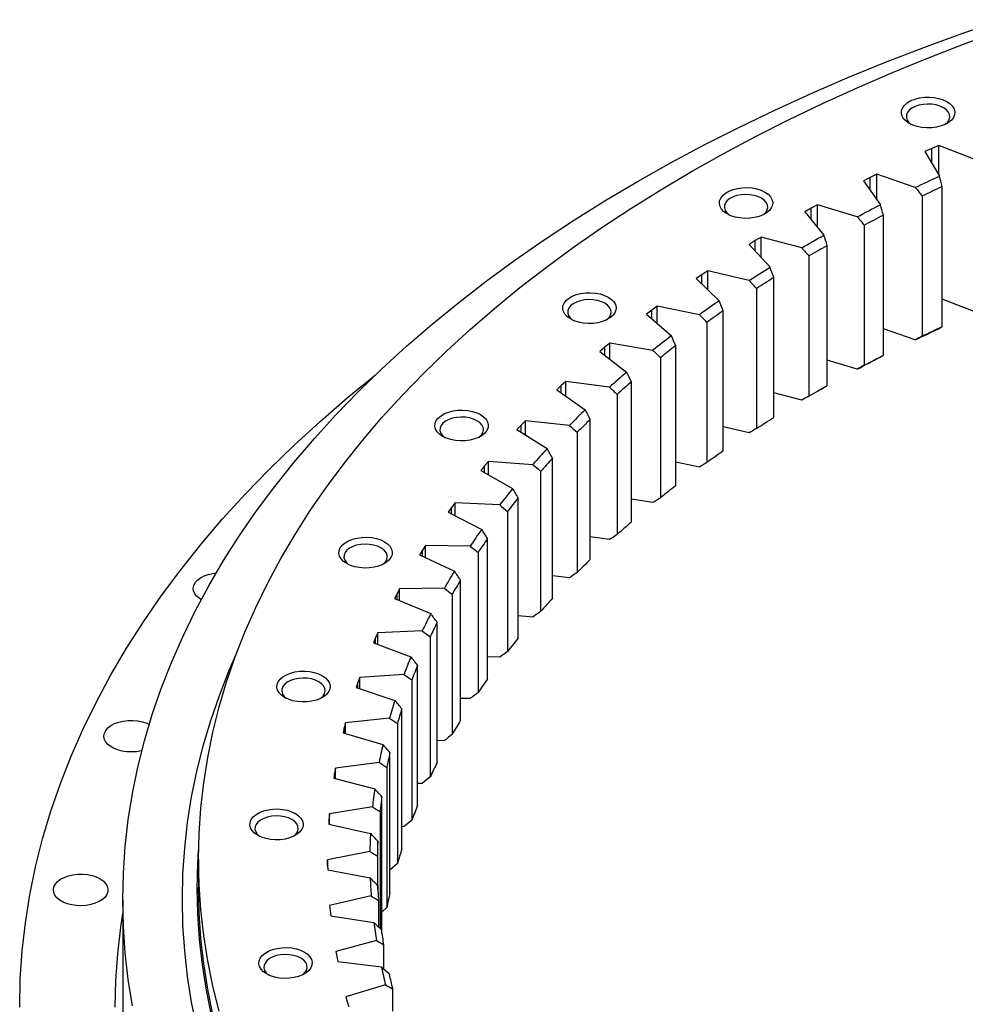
# Model space of a CAD drawing. Header units: millimetres. Extents: x 164 to 6553, y 4648 to 9635.
# Tile 11 of 15: x 3417 to 3797, y 7064 to 7461. Entities that reach past the tile are written whole.
import ezdxf

# ---------------------------------------------------------------- set-up
doc = ezdxf.new("R2010")
doc.units = ezdxf.units.MM
doc.header["$LTSCALE"] = 20

msp = doc.modelspace()

# ---------------------------------------------------------------- linework, layer by layer
at = {"lineweight": 25}
for p, q in [((3783.99, 7408.93), (3781.23, 7407.68)), ((3781.23, 7407.68), (3787.11, 7397.85)), ((3786.8, 7410.16), (3783.99, 7408.93)), ((3783.99, 7403.06), (3783.99, 7408.93)), ((3801.77, 7404.39), (3786.8, 7410.16)), ((3786.8, 7398.38), (3786.8, 7410.16)), ((3759.2, 7397.28), (3756.54, 7395.94)), ((3756.54, 7395.94), (3763.29, 7386.31)), ((3761.89, 7398.59), (3759.2, 7397.28)), ((3759.2, 7392.16), (3759.2, 7397.28)), ((3777.35, 7393.27), (3761.89, 7398.59)), ((3761.89, 7388.31), (3761.89, 7398.59)), ((3788.15, 7337.24), (3788.15, 7393.67)), ((3780.09, 7389.88), (3780.09, 7333.45)), ((3735.46, 7384.91), (3732.93, 7383.5)), ((3738.03, 7386.3), (3735.46, 7384.91)), ((3735.46, 7380.36), (3735.46, 7384.91)), ((3753.95, 7381.44), (3738.03, 7386.3)), ((3738.03, 7377.16), (3738.03, 7386.3)), ((3732.93, 7383.5), (3740.52, 7374.07)), ((3764.48, 7325.73), (3764.48, 7382.15)), ((3756.76, 7378.13), (3756.76, 7321.71)), ((3712.85, 7371.86), (3710.45, 7370.37)), ((3715.3, 7373.32), (3712.85, 7371.86)), ((3712.85, 7367.75), (3712.85, 7371.86)), ((3731.62, 7368.94), (3715.3, 7373.32)), ((3715.3, 7365.08), (3715.3, 7373.32)), ((3710.45, 7370.37), (3718.86, 7361.18)), ((3741.86, 7313.53), (3741.86, 7369.96)), ((3734.51, 7365.71), (3734.51, 7309.29)), ((3691.42, 7358.16), (3689.16, 7356.6)), ((3689.16, 7356.6), (3698.37, 7347.67)), ((3693.74, 7359.69), (3691.42, 7358.16)), ((3691.42, 7354.4), (3691.42, 7358.16)), ((3710.43, 7355.79), (3693.74, 7359.69)), ((3693.74, 7352.16), (3693.74, 7359.69)), ((3720.35, 7300.69), (3720.35, 7357.11)), ((3713.38, 7352.65), (3713.38, 7296.23)), ((3801.77, 7343.07), (3788.15, 7348.34)), ((3673.41, 7345.44), (3671.24, 7343.84)), ((3690.43, 7342.04), (3673.41, 7345.44)), ((3673.41, 7338.5), (3673.41, 7345.44)), ((3671.24, 7343.84), (3669.11, 7342.22)), ((3669.11, 7342.22), (3679.11, 7333.58)), ((3671.24, 7340.38), (3671.24, 7343.84)), ((3700, 7287.22), (3700, 7343.64)), ((3693.44, 7338.99), (3693.44, 7282.57)), ((3777.35, 7331.95), (3764.48, 7336.39)), ((3652.34, 7328.95), (3650.36, 7327.27)), ((3654.37, 7330.61), (3652.34, 7328.95)), ((3652.34, 7325.73), (3652.34, 7328.95)), ((3671.67, 7327.71), (3654.37, 7330.61)), ((3654.37, 7324.16), (3654.37, 7330.61)), ((3680.87, 7273.17), (3680.87, 7329.6)), ((3650.36, 7327.27), (3661.11, 7318.93)), ((3674.73, 7324.75), (3674.73, 7268.33)), ((3753.95, 7320.12), (3741.86, 7323.82)), ((3634.79, 7313.52), (3632.96, 7311.78)), ((3636.67, 7315.23), (3634.79, 7313.52)), ((3634.79, 7310.5), (3634.79, 7313.52)), ((3654.2, 7312.86), (3636.67, 7315.23)), ((3636.67, 7309.19), (3636.67, 7315.23)), ((3663.01, 7258.58), (3663.01, 7315.01)), ((3632.96, 7311.78), (3644.43, 7303.77)), ((3657.3, 7309.99), (3657.3, 7253.56)), ((3731.62, 7307.62), (3720.35, 7310.66)), ((3618.63, 7297.59), (3616.95, 7295.8)), ((3620.35, 7299.36), (3618.63, 7297.59)), ((3618.63, 7294.75), (3618.63, 7297.59)), ((3638.07, 7297.5), (3620.35, 7299.36)), ((3620.35, 7293.66), (3620.35, 7299.36)), ((3646.46, 7243.48), (3646.46, 7299.9)), ((3710.43, 7294.47), (3700, 7296.92)), ((3616.95, 7295.8), (3629.12, 7288.14)), ((3641.2, 7294.72), (3641.2, 7238.3)), ((3603.89, 7281.21), (3602.38, 7279.38)), ((3605.46, 7283.03), (3603.89, 7281.21)), ((3603.89, 7278.51), (3603.89, 7281.21)), ((3623.32, 7281.69), (3605.46, 7283.03)), ((3605.46, 7277.62), (3605.46, 7283.03)), ((3631.27, 7227.91), (3631.27, 7284.34)), ((3690.43, 7280.72), (3680.87, 7282.64)), ((3602.38, 7279.38), (3615.2, 7272.08)), ((3626.47, 7279.01), (3626.47, 7222.58)), ((3592.03, 7266.28), (3590.63, 7264.41)), ((3609.98, 7265.47), (3592.03, 7266.28)), ((3592.03, 7261.12), (3592.03, 7266.28)), ((3617.47, 7211.92), (3617.47, 7268.34)), ((3671.67, 7266.4), (3663.01, 7267.85)), ((3590.63, 7264.41), (3589.28, 7262.54)), ((3589.28, 7262.54), (3602.73, 7255.63)), ((3590.63, 7261.84), (3590.63, 7264.41)), ((3613.16, 7262.88), (3613.16, 7206.45)), ((3580.1, 7249.15), (3578.86, 7247.25)), ((3598.1, 7248.87), (3580.1, 7249.15)), ((3580.1, 7244.21), (3580.1, 7249.15)), ((3605.11, 7195.54), (3605.11, 7251.96)), ((3654.2, 7251.54), (3646.46, 7252.6)), ((3578.86, 7247.25), (3577.68, 7245.34)), ((3577.68, 7245.34), (3591.73, 7238.83)), ((3578.86, 7244.79), (3578.86, 7247.25)), ((3601.28, 7246.38), (3601.28, 7189.95)), ((3594.21, 7178.81), (3594.21, 7235.23)), ((3638.07, 7236.18), (3631.27, 7236.91)), ((3568.63, 7229.76), (3567.62, 7227.81)), ((3569.7, 7231.7), (3568.63, 7229.76)), ((3568.63, 7227.39), (3568.63, 7229.76)), ((3587.7, 7231.95), (3569.7, 7231.7)), ((3569.7, 7226.95), (3569.7, 7231.7)), ((3590.88, 7229.55), (3590.88, 7173.12)), ((3567.62, 7227.81), (3582.23, 7221.73)), ((3584.81, 7161.79), (3584.81, 7218.21)), ((3623.32, 7220.37), (3617.47, 7220.82)), ((3560.86, 7213.96), (3559.97, 7211.99)), ((3578.81, 7214.74), (3560.86, 7213.96)), ((3560.86, 7209.37), (3560.86, 7213.96)), ((3559.97, 7211.99), (3559.13, 7210.02)), ((3559.13, 7210.02), (3574.25, 7204.38)), ((3559.97, 7209.71), (3559.97, 7211.99)), ((3581.99, 7212.43), (3581.99, 7156.01)), ((3609.98, 7204.15), (3605.11, 7204.38)), ((3576.92, 7144.51), (3576.92, 7200.93)), ((3552.88, 7193.99), (3552.21, 7192)), ((3553.6, 7195.98), (3552.88, 7193.99)), ((3552.88, 7191.78), (3552.88, 7193.99)), ((3571.46, 7197.29), (3553.6, 7195.98)), ((3553.6, 7191.54), (3553.6, 7195.98)), ((3574.62, 7195.08), (3574.62, 7138.65)), ((3552.21, 7192), (3567.82, 7186.81)), ((3598.1, 7187.56), (3594.21, 7187.62)), ((3570.58, 7127.02), (3570.58, 7183.44)), ((3547.94, 7177.81), (3547.39, 7175.81)), ((3565.66, 7179.65), (3547.94, 7177.81)), ((3547.94, 7173.49), (3547.94, 7177.81)), ((3568.79, 7177.53), (3568.79, 7121.1)), ((3547.39, 7175.81), (3546.91, 7173.79)), ((3546.91, 7173.79), (3562.95, 7169.07)), ((3547.39, 7173.65), (3547.39, 7175.81)), ((3587.7, 7170.63), (3584.81, 7170.59)), ((3565.78, 7109.37), (3565.78, 7165.79)), ((3561.42, 7161.86), (3543.89, 7159.5)), ((3543.89, 7159.5), (3543.52, 7157.48)), ((3543.89, 7155.29), (3543.89, 7159.5)), ((3564.52, 7159.83), (3564.52, 7103.41)), ((3543.52, 7157.48), (3543.22, 7155.46)), ((3543.22, 7155.46), (3559.65, 7151.22)), ((3543.52, 7155.38), (3543.52, 7157.48)), ((3578.81, 7153.42), (3576.92, 7153.34)), ((3562.56, 7092.93), (3562.56, 7148.02)), ((3558.77, 7143.97), (3541.47, 7141.1)), ((3561.83, 7142.03), (3561.83, 7094.96)), ((3541.28, 7139.07), (3541.15, 7137.04)), ((3541.47, 7141.1), (3541.28, 7139.07)), ((3541.28, 7137.01), (3541.28, 7139.07)), ((3541.47, 7136.97), (3541.47, 7141.1)), ((3541.15, 7137.04), (3557.94, 7133.29)), ((3571.46, 7135.98), (3570.58, 7135.91)), ((3560.91, 7110.77), (3560.91, 7130.17)), ((3557.7, 7126.02), (3540.67, 7122.65)), ((3488.68, 7122.92), (3488.68, 7111.49)), ((3540.67, 7122.65), (3540.67, 7120.61)), ((3540.67, 7120.36), (3540.67, 7122.65)), ((3560.71, 7124.17), (3560.71, 7112.44)), ((3540.67, 7120.61), (3540.72, 7118.58)), ((3540.72, 7118.58), (3557.82, 7115.33)), ((3568.79, 7121.1), (3565.78, 7118.44)), ((3458.18, 7106.59), (3458.18, 7065.76)), ((3558.22, 7108.07), (3541.51, 7104.19)), ((3561.17, 7106.3), (3561.17, 7095.59)), ((3541.51, 7104.19), (3541.69, 7102.16)), ((3564.52, 7103.41), (3562.56, 7101.59)), ((3541.69, 7102.16), (3541.92, 7100.14)), ((3541.92, 7100.14), (3559.28, 7097.39)), ((3560.33, 7090.15), (3543.99, 7085.79)), ((3563.22, 7088.47), (3563.22, 7078.72)), ((3543.99, 7085.79), (3544.34, 7083.77)), ((3544.34, 7083.77), (3544.75, 7081.75)), ((3544.75, 7081.75), (3562.34, 7079.52)), ((3564.02, 7072.32), (3548.08, 7067.48)), ((3566.83, 7070.73), (3566.83, 7061.78)), ((3548.08, 7067.48), (3548.61, 7065.48)), ((3548.61, 7065.48), (3549.2, 7063.47))]:
    msp.add_line(p, q, dxfattribs=at)
at = {"lineweight": 25, "flags": 128}
for points in [[(3462.06, 7063.84), (3460.36, 7074.5), (3459.15, 7085.18), (3458.42, 7095.88), (3458.18, 7106.59), (3458.42, 7117.3), (3459.15, 7128), (3460.36, 7138.68), (3462.06, 7149.34), (3464.24, 7159.98), (3466.9, 7170.57), (3470.04, 7181.13), (3473.66, 7191.63), (3477.75, 7202.07), (3482.32, 7212.45), (3487.35, 7222.76), (3492.85, 7232.98), (3498.82, 7243.12), (3505.24, 7253.17), (3512.11, 7263.11), (3519.43, 7272.95), (3527.2, 7282.67), (3535.4, 7292.28), (3544.04, 7301.75), (3553.1, 7311.09), (3562.58, 7320.3), (3572.48, 7329.35), (3582.78, 7338.26), (3593.49, 7347), (3604.59, 7355.58), (3616.07, 7363.99), (3627.93, 7372.22), (3640.16, 7380.27), (3652.75, 7388.13), (3665.69, 7395.8), (3678.98, 7403.27), (3692.6, 7410.54), (3706.54, 7417.6), (3720.8, 7424.45), (3735.37, 7431.08), (3750.23, 7437.49), (3765.38, 7443.67), (3780.8, 7449.61), (3796.49, 7455.33), (3812.43, 7460.8)], [(3497.02, 7061.69), (3494.48, 7071.83), (3492.39, 7082.01), (3490.77, 7092.21), (3489.61, 7102.44), (3488.91, 7112.68), (3488.68, 7122.92), (3488.91, 7133.17), (3489.61, 7143.41), (3490.77, 7153.63), (3492.39, 7163.83), (3494.48, 7174.01), (3497.02, 7184.15), (3500.03, 7194.25), (3503.49, 7204.3), (3507.41, 7214.29), (3511.78, 7224.22), (3516.6, 7234.09), (3521.86, 7243.87), (3527.57, 7253.57), (3533.71, 7263.19), (3540.29, 7272.7), (3547.29, 7282.12), (3554.72, 7291.42), (3562.57, 7300.61), (3570.84, 7309.68), (3579.51, 7318.62), (3588.59, 7327.43), (3598.06, 7336.09), (3607.92, 7344.61), (3618.16, 7352.98), (3628.78, 7361.19), (3639.77, 7369.24), (3651.12, 7377.12), (3662.82, 7384.82), (3674.87, 7392.34), (3687.26, 7399.68), (3699.97, 7406.83), (3713.01, 7413.79), (3726.35, 7420.55), (3740, 7427.1), (3753.94, 7433.44), (3768.16, 7439.57), (3782.65, 7445.49), (3797.41, 7451.18), (3812.42, 7456.65)], [(3790.08, 7427.83), (3791.34, 7426.95), (3792.31, 7425.95), (3792.94, 7424.86), (3793.21, 7423.73), (3793.12, 7422.59), (3792.67, 7421.47), (3791.87, 7420.42), (3790.75, 7419.48), (3789.34, 7418.67), (3787.71, 7418.02), (3785.89, 7417.56), (3783.96, 7417.3), (3781.98, 7417.24), (3780.01, 7417.4), (3778.13, 7417.77), (3776.4, 7418.32), (3774.87, 7419.05), (3773.61, 7419.94), (3772.64, 7420.94), (3772.01, 7422.02), (3771.74, 7423.16), (3771.83, 7424.3), (3772.28, 7425.42), (3773.08, 7426.46), (3774.21, 7427.41), (3775.61, 7428.22), (3777.24, 7428.86), (3779.06, 7429.33), (3780.99, 7429.59), (3782.97, 7429.64), (3784.94, 7429.48), (3786.82, 7429.12), (3788.55, 7428.56), (3790.08, 7427.83)], [(3788.66, 7425.38), (3787.29, 7426.03), (3785.72, 7426.5), (3784.02, 7426.78), (3782.25, 7426.86), (3780.5, 7426.73), (3778.82, 7426.4), (3777.3, 7425.88), (3775.98, 7425.2), (3774.93, 7424.37), (3774.2, 7423.44), (3773.8, 7422.45), (3773.75, 7421.43), (3774.06, 7420.42), (3774.72, 7419.47), (3775.65, 7418.65)], [(3789.3, 7418.65), (3789.53, 7418.82), (3790.43, 7419.7), (3791, 7420.67), (3791.22, 7421.68), (3791.09, 7422.7), (3790.6, 7423.68), (3789.78, 7424.59), (3788.66, 7425.38)], [(3777.35, 7393.27), (3778.57, 7393.85), (3779.78, 7394.43), (3780.99, 7395), (3782.21, 7395.58), (3783.43, 7396.15), (3784.66, 7396.72), (3785.89, 7397.29), (3787.11, 7397.85)], [(3716.78, 7391.42), (3718.05, 7390.54), (3719.01, 7389.54), (3719.64, 7388.45), (3719.92, 7387.32), (3719.83, 7386.17), (3719.37, 7385.06), (3718.57, 7384.01), (3717.45, 7383.06), (3716.05, 7382.26), (3714.41, 7381.61), (3712.6, 7381.15), (3710.66, 7380.88), (3708.68, 7380.83), (3706.72, 7380.99), (3704.84, 7381.35), (3703.1, 7381.91), (3701.58, 7382.64), (3700.31, 7383.52), (3699.35, 7384.52), (3698.71, 7385.61), (3698.44, 7386.74), (3698.53, 7387.89), (3698.99, 7389), (3699.79, 7390.05), (3700.91, 7390.99), (3702.31, 7391.8), (3703.95, 7392.45), (3705.76, 7392.91), (3707.69, 7393.18), (3709.68, 7393.23), (3711.64, 7393.07), (3713.52, 7392.71), (3715.25, 7392.15), (3716.78, 7391.42)], [(3780.09, 7389.88), (3781.09, 7390.36), (3782.09, 7390.83), (3783.1, 7391.31), (3784.11, 7391.78), (3785.12, 7392.26), (3786.13, 7392.73), (3787.14, 7393.2), (3788.15, 7393.67)], [(3715.37, 7388.97), (3713.99, 7389.61), (3712.42, 7390.09), (3710.72, 7390.37), (3708.96, 7390.45), (3707.2, 7390.32), (3705.53, 7389.99), (3704, 7389.47), (3702.69, 7388.78), (3701.64, 7387.96), (3700.9, 7387.03), (3700.5, 7386.03), (3700.45, 7385.01), (3700.77, 7384.01), (3701.42, 7383.06), (3702.36, 7382.23)], [(3716, 7382.23), (3716.23, 7382.41), (3717.13, 7383.29), (3717.7, 7384.25), (3717.93, 7385.27), (3717.79, 7386.29), (3717.3, 7387.27), (3716.49, 7388.18), (3715.37, 7388.97)], [(3753.95, 7381.44), (3755.11, 7382.05), (3756.27, 7382.67), (3757.43, 7383.28), (3758.6, 7383.89), (3759.77, 7384.49), (3760.94, 7385.1), (3762.11, 7385.7), (3763.29, 7386.31)], [(3756.76, 7378.13), (3757.72, 7378.64), (3758.68, 7379.14), (3759.65, 7379.65), (3760.61, 7380.15), (3761.58, 7380.65), (3762.54, 7381.16), (3763.51, 7381.66), (3764.48, 7382.15)], [(3731.62, 7368.94), (3732.72, 7369.58), (3733.83, 7370.23), (3734.94, 7370.87), (3736.05, 7371.52), (3737.16, 7372.16), (3738.28, 7372.8), (3739.4, 7373.44), (3740.52, 7374.07)], [(3734.51, 7365.71), (3735.42, 7366.25), (3736.34, 7366.78), (3737.25, 7367.31), (3738.17, 7367.84), (3739.09, 7368.37), (3740.01, 7368.9), (3740.94, 7369.43), (3741.86, 7369.96)], [(3710.43, 7355.79), (3711.47, 7356.47), (3712.52, 7357.15), (3713.57, 7357.83), (3714.62, 7358.5), (3715.68, 7359.17), (3716.74, 7359.85), (3717.8, 7360.52), (3718.86, 7361.18)], [(3713.38, 7352.65), (3714.25, 7353.21), (3715.11, 7353.77), (3715.98, 7354.33), (3716.85, 7354.89), (3717.72, 7355.45), (3718.6, 7356), (3719.47, 7356.56), (3720.35, 7357.11)], [(3653.7, 7349.1), (3654.97, 7348.22), (3655.94, 7347.22), (3656.57, 7346.14), (3656.84, 7345), (3656.75, 7343.86), (3656.3, 7342.74), (3655.49, 7341.7), (3654.37, 7340.75), (3652.97, 7339.94), (3651.33, 7339.29), (3649.52, 7338.83), (3647.59, 7338.57), (3645.61, 7338.52), (3643.64, 7338.68), (3641.76, 7339.04), (3640.03, 7339.6), (3638.5, 7340.33), (3637.23, 7341.21), (3636.27, 7342.21), (3635.64, 7343.3), (3635.36, 7344.43), (3635.46, 7345.57), (3635.91, 7346.69), (3636.71, 7347.74), (3637.83, 7348.68), (3639.23, 7349.49), (3640.87, 7350.14), (3642.69, 7350.6), (3644.62, 7350.86), (3646.6, 7350.92), (3648.56, 7350.76), (3650.44, 7350.39), (3652.18, 7349.84), (3653.7, 7349.1)], [(3652.29, 7346.66), (3650.92, 7347.3), (3649.35, 7347.77), (3647.65, 7348.06), (3645.88, 7348.13), (3644.12, 7348), (3642.45, 7347.67), (3640.92, 7347.15), (3639.61, 7346.47), (3638.56, 7345.65), (3637.82, 7344.72), (3637.42, 7343.72), (3637.38, 7342.7), (3637.69, 7341.69), (3638.35, 7340.74), (3639.28, 7339.92)], [(3652.92, 7339.92), (3653.16, 7340.09), (3654.05, 7340.97), (3654.63, 7341.94), (3654.85, 7342.96), (3654.72, 7343.97), (3654.23, 7344.96), (3653.41, 7345.86), (3652.29, 7346.66)], [(3777.35, 7331.95), (3778.57, 7332.53), (3779.78, 7333.11), (3780.99, 7333.68), (3782.21, 7334.26), (3783.43, 7334.83), (3784.66, 7335.4), (3785.89, 7335.97), (3787.11, 7336.54)], [(3780.09, 7333.45), (3781.09, 7333.93), (3782.09, 7334.41), (3783.1, 7334.89), (3784.11, 7335.36), (3785.12, 7335.83), (3786.13, 7336.3), (3787.14, 7336.78), (3788.15, 7337.24)], [(3753.95, 7320.12), (3755.11, 7320.73), (3756.27, 7321.35), (3757.43, 7321.96), (3758.6, 7322.57), (3759.77, 7323.18), (3760.94, 7323.78), (3762.11, 7324.39), (3763.29, 7324.99)], [(3756.76, 7321.71), (3757.72, 7322.21), (3758.68, 7322.72), (3759.65, 7323.23), (3760.61, 7323.73), (3761.58, 7324.23), (3762.54, 7324.73), (3763.51, 7325.23), (3764.48, 7325.73)], [(3416.68, 7063.31), (3416.93, 7074.65), (3417.71, 7085.97), (3418.99, 7097.28), (3420.79, 7108.57), (3423.09, 7119.83), (3425.91, 7131.04), (3429.24, 7142.22), (3433.07, 7153.33), (3437.4, 7164.39), (3442.23, 7175.37), (3447.56, 7186.28), (3453.38, 7197.11), (3459.7, 7207.84), (3466.49, 7218.48), (3473.77, 7229), (3481.52, 7239.42), (3489.74, 7249.71), (3498.42, 7259.88), (3507.56, 7269.91), (3517.16, 7279.8), (3527.2, 7289.54), (3537.67, 7299.12), (3548.58, 7308.55), (3559.91, 7317.8), (3560.17, 7318.01)], [(3734.51, 7309.29), (3735.42, 7309.82), (3736.34, 7310.36), (3737.25, 7310.89), (3738.17, 7311.42), (3739.09, 7311.95), (3740.01, 7312.48), (3740.94, 7313.01), (3741.86, 7313.53)], [(3738.14, 7311.4), (3738.28, 7311.48), (3739.4, 7312.12), (3740.52, 7312.75)], [(3602.26, 7301.84), (3603.52, 7300.96), (3604.49, 7299.96), (3605.12, 7298.87), (3605.39, 7297.74), (3605.3, 7296.59), (3604.85, 7295.48), (3604.05, 7294.43), (3602.92, 7293.48), (3601.52, 7292.67), (3599.89, 7292.03), (3598.07, 7291.56), (3596.14, 7291.3), (3594.16, 7291.25), (3592.19, 7291.41), (3590.31, 7291.77), (3588.58, 7292.33), (3587.05, 7293.06), (3585.79, 7293.94), (3584.82, 7294.94), (3584.19, 7296.03), (3583.92, 7297.16), (3584.01, 7298.31), (3584.46, 7299.42), (3585.26, 7300.47), (3586.38, 7301.41), (3587.79, 7302.22), (3589.42, 7302.87), (3591.24, 7303.33), (3593.17, 7303.6), (3595.15, 7303.65), (3597.12, 7303.49), (3599, 7303.13), (3600.73, 7302.57), (3602.26, 7301.84)], [(3600.84, 7299.39), (3599.47, 7300.03), (3597.9, 7300.51), (3596.2, 7300.79), (3594.43, 7300.87), (3592.68, 7300.74), (3591, 7300.41), (3589.48, 7299.89), (3588.16, 7299.2), (3587.11, 7298.38), (3586.37, 7297.45), (3585.97, 7296.45), (3585.93, 7295.43), (3586.24, 7294.43), (3586.9, 7293.48), (3587.83, 7292.65)], [(3713.38, 7296.23), (3714.25, 7296.79), (3715.11, 7297.35), (3715.98, 7297.91), (3716.85, 7298.47), (3717.72, 7299.02), (3718.6, 7299.58), (3719.47, 7300.13), (3720.35, 7300.69)], [(3601.48, 7292.65), (3601.71, 7292.83), (3602.61, 7293.71), (3603.18, 7294.67), (3603.4, 7295.69), (3603.27, 7296.71), (3602.78, 7297.69), (3601.96, 7298.6), (3600.84, 7299.39)], [(3563.59, 7250.67), (3564.85, 7249.79), (3565.82, 7248.79), (3566.45, 7247.7), (3566.72, 7246.57), (3566.63, 7245.43), (3566.18, 7244.31), (3565.38, 7243.26), (3564.25, 7242.32), (3562.85, 7241.51), (3561.22, 7240.86), (3559.4, 7240.4), (3557.47, 7240.14), (3555.49, 7240.08), (3553.52, 7240.24), (3551.64, 7240.61), (3549.91, 7241.16), (3548.38, 7241.89), (3547.12, 7242.78), (3546.15, 7243.78), (3545.52, 7244.86), (3545.25, 7246), (3545.34, 7247.14), (3545.79, 7248.25), (3546.59, 7249.3), (3547.71, 7250.25), (3549.12, 7251.06), (3550.75, 7251.7), (3552.57, 7252.17), (3554.5, 7252.43), (3556.48, 7252.48), (3558.45, 7252.32), (3560.33, 7251.96), (3562.06, 7251.4), (3563.59, 7250.67)], [(3562.17, 7248.22), (3560.8, 7248.87), (3559.23, 7249.34), (3557.53, 7249.62), (3555.76, 7249.7), (3554.01, 7249.57), (3552.33, 7249.24), (3550.81, 7248.72), (3549.49, 7248.04), (3548.44, 7247.21), (3547.7, 7246.28), (3547.3, 7245.29), (3547.26, 7244.27), (3547.57, 7243.26), (3548.23, 7242.31), (3549.16, 7241.49)], [(3562.81, 7241.49), (3563.04, 7241.66), (3563.94, 7242.54), (3564.51, 7243.51), (3564.73, 7244.52), (3564.6, 7245.54), (3564.11, 7246.52), (3563.29, 7247.43), (3562.17, 7248.22)], [(3489.77, 7227.37), (3489.14, 7227.77), (3488.02, 7228.7), (3487.2, 7229.74), (3486.72, 7230.84), (3486.59, 7231.98), (3486.81, 7233.11), (3487.38, 7234.2), (3488.27, 7235.22), (3489.47, 7236.12), (3490.92, 7236.89), (3492.59, 7237.49), (3494.42, 7237.92), (3495.8, 7238.1)], [(3488.03, 7055.09), (3485.93, 7065.37), (3484.29, 7075.67), (3483.12, 7085.99), (3482.41, 7096.33), (3482.18, 7106.67), (3482.41, 7117.02), (3483.12, 7127.35), (3484.29, 7137.68), (3485.93, 7147.98), (3488.03, 7158.25), (3490.6, 7168.49), (3493.64, 7178.68), (3497.14, 7188.83), (3501.09, 7198.92), (3503.98, 7205.62)], [(3538.56, 7196.75), (3539.83, 7195.87), (3540.79, 7194.87), (3541.42, 7193.78), (3541.7, 7192.65), (3541.6, 7191.5), (3541.15, 7190.39), (3540.35, 7189.34), (3539.23, 7188.4), (3537.82, 7187.59), (3536.19, 7186.94), (3534.37, 7186.48), (3532.44, 7186.21), (3530.46, 7186.16), (3528.5, 7186.32), (3526.61, 7186.68), (3524.88, 7187.24), (3523.36, 7187.97), (3522.09, 7188.85), (3521.12, 7189.85), (3520.49, 7190.94), (3520.22, 7192.07), (3520.31, 7193.22), (3520.76, 7194.33), (3521.57, 7195.38), (3522.69, 7196.33), (3524.09, 7197.13), (3525.73, 7197.78), (3527.54, 7198.24), (3529.47, 7198.51), (3531.45, 7198.56), (3533.42, 7198.4), (3535.3, 7198.04), (3537.03, 7197.48), (3538.56, 7196.75)], [(3537.14, 7194.3), (3535.77, 7194.95), (3534.2, 7195.42), (3532.5, 7195.7), (3530.73, 7195.78), (3528.98, 7195.65), (3527.3, 7195.32), (3525.78, 7194.8), (3524.46, 7194.11), (3523.42, 7193.29), (3522.68, 7192.36), (3522.28, 7191.37), (3522.23, 7190.34), (3522.54, 7189.34), (3523.2, 7188.39), (3524.13, 7187.56)], [(3537.78, 7187.56), (3538.01, 7187.74), (3538.91, 7188.62), (3539.48, 7189.59), (3539.7, 7190.6), (3539.57, 7191.62), (3539.08, 7192.6), (3538.26, 7193.51), (3537.14, 7194.3)], [(3465.83, 7166.53), (3465.65, 7166.49), (3463.76, 7166.16), (3461.8, 7166.04), (3459.83, 7166.11), (3457.92, 7166.39), (3456.12, 7166.86), (3454.5, 7167.51), (3453.11, 7168.32), (3451.98, 7169.25), (3451.17, 7170.29), (3450.69, 7171.39), (3450.55, 7172.53), (3450.77, 7173.66), (3451.34, 7174.75), (3452.24, 7175.76), (3453.43, 7176.67), (3454.89, 7177.44), (3456.56, 7178.04), (3458.39, 7178.47), (3460.32, 7178.7), (3462.29, 7178.72), (3464.24, 7178.54), (3466.1, 7178.17), (3467.82, 7177.61), (3468.8, 7177.16)], [(3527.73, 7141.28), (3529, 7140.39), (3529.96, 7139.39), (3530.59, 7138.31), (3530.87, 7137.17), (3530.78, 7136.03), (3530.32, 7134.92), (3529.52, 7133.87), (3528.4, 7132.92), (3527, 7132.11), (3525.36, 7131.47), (3523.55, 7131), (3521.61, 7130.74), (3519.63, 7130.69), (3517.67, 7130.85), (3515.79, 7131.21), (3514.05, 7131.77), (3512.53, 7132.5), (3511.26, 7133.38), (3510.3, 7134.38), (3509.67, 7135.47), (3509.39, 7136.6), (3509.48, 7137.74), (3509.94, 7138.86), (3510.74, 7139.91), (3511.86, 7140.85), (3513.26, 7141.66), (3514.9, 7142.31), (3516.71, 7142.77), (3518.64, 7143.03), (3520.63, 7143.09), (3522.59, 7142.93), (3524.47, 7142.56), (3526.2, 7142.01), (3527.73, 7141.28)], [(3526.32, 7138.83), (3524.94, 7139.47), (3523.38, 7139.95), (3521.67, 7140.23), (3519.91, 7140.3), (3518.15, 7140.17), (3516.48, 7139.84), (3514.95, 7139.33), (3513.64, 7138.64), (3512.59, 7137.82), (3511.85, 7136.89), (3511.45, 7135.89), (3511.4, 7134.87), (3511.72, 7133.86), (3512.37, 7132.92), (3513.31, 7132.09)], [(3526.95, 7132.09), (3527.18, 7132.26), (3528.08, 7133.15), (3528.65, 7134.11), (3528.88, 7135.13), (3528.74, 7136.15), (3528.26, 7137.13), (3527.44, 7138.03), (3526.32, 7138.83)], [(3493.98, 7059.96), (3491.89, 7070.14), (3490.27, 7080.35), (3489.11, 7090.58), (3488.41, 7100.83), (3488.18, 7111.08), (3488.41, 7121.33), (3488.71, 7126.55)], [(3449.05, 7114.99), (3450.31, 7114.11), (3451.28, 7113.12), (3451.93, 7112.05), (3452.24, 7110.93), (3452.2, 7109.79), (3451.8, 7108.67), (3451.07, 7107.62), (3450.02, 7106.65), (3448.69, 7105.81), (3447.12, 7105.12), (3445.36, 7104.6), (3443.47, 7104.28), (3441.51, 7104.15), (3439.55, 7104.23), (3437.63, 7104.5), (3435.84, 7104.98), (3434.22, 7105.62), (3432.82, 7106.43), (3431.7, 7107.36), (3430.88, 7108.4), (3430.4, 7109.5), (3430.27, 7110.64), (3430.49, 7111.77), (3431.06, 7112.86), (3431.95, 7113.88), (3433.15, 7114.78), (3434.6, 7115.55), (3436.27, 7116.16), (3438.1, 7116.58), (3440.04, 7116.81), (3442.01, 7116.83), (3443.95, 7116.66), (3445.82, 7116.28), (3447.53, 7115.72), (3449.05, 7114.99)], [(3494.48, 7060.4), (3492.39, 7070.58), (3490.77, 7080.78), (3489.61, 7091.01), (3488.91, 7101.24), (3488.68, 7111.49)], [(3455.18, 7063.31), (3455.42, 7074.07), (3456.15, 7084.81), (3457.37, 7095.54), (3458.18, 7100.99)], [(3531.35, 7085.49), (3532.61, 7084.61), (3533.58, 7083.61), (3534.21, 7082.52), (3534.48, 7081.39), (3534.39, 7080.24), (3533.94, 7079.13), (3533.14, 7078.08), (3532.02, 7077.14), (3530.61, 7076.33), (3528.98, 7075.68), (3527.16, 7075.22), (3525.23, 7074.96), (3523.25, 7074.9), (3521.28, 7075.06), (3519.4, 7075.43), (3517.67, 7075.98), (3516.14, 7076.71), (3514.88, 7077.6), (3513.91, 7078.6), (3513.28, 7079.68), (3513.01, 7080.82), (3513.1, 7081.96), (3513.55, 7083.07), (3514.35, 7084.12), (3515.48, 7085.07), (3516.88, 7085.88), (3518.51, 7086.52), (3520.33, 7086.99), (3522.26, 7087.25), (3524.24, 7087.3), (3526.21, 7087.14), (3528.09, 7086.78), (3529.82, 7086.22), (3531.35, 7085.49)], [(3529.93, 7083.04), (3528.56, 7083.69), (3526.99, 7084.16), (3525.29, 7084.44), (3523.52, 7084.52), (3521.77, 7084.39), (3520.09, 7084.06), (3518.57, 7083.54), (3517.25, 7082.86), (3516.2, 7082.03), (3515.47, 7081.1), (3515.07, 7080.11), (3515.02, 7079.09), (3515.33, 7078.08), (3515.99, 7077.13), (3516.92, 7076.31)], [(3530.57, 7076.31), (3530.8, 7076.48), (3531.7, 7077.36), (3532.27, 7078.33), (3532.49, 7079.34), (3532.36, 7080.36), (3531.87, 7081.34), (3531.05, 7082.25), (3529.93, 7083.04)]]:
    msp.add_lwpolyline(points, dxfattribs=at)
at = {"lineweight": 25}
for centre, radius, start, end in [((3977.29, 6945.96), 489.04, 124.7729, 125.9141), ((3978.22, 6944.38), 486.63, 124.8696, 125.8174), ((3953.48, 6977.83), 449.26, 127.6414, 128.849), ((3954.53, 6976.09), 447.05, 127.7437, 128.7466), ((3929.55, 7006.6), 411.84, 130.6783, 131.9579), ((3930.71, 7004.72), 409.81, 130.7867, 131.8495), ((3905.88, 7032.07), 377.06, 133.8974, 135.2546), ((3907.16, 7030.06), 375.21, 134.0124, 135.1396), ((3882.84, 7054.11), 345.18, 137.3119, 138.7514), ((3978.22, 6887.96), 486.63, 124.8696, 125.8174), ((3884.24, 7051.99), 343.48, 137.4339, 138.6294), ((3954.53, 6919.67), 447.05, 127.7437, 128.7466), ((3860.83, 7072.7), 316.36, 140.933, 142.4586), ((3862.34, 7070.49), 314.8, 141.0622, 142.3293), ((3930.71, 6948.3), 409.81, 130.7867, 131.8495), ((3840.22, 7087.91), 290.74, 144.769, 146.383), ((3841.83, 7085.63), 289.31, 144.9057, 146.2462), ((3907.16, 6973.64), 375.21, 134.0124, 135.1396), ((3821.36, 7099.89), 268.39, 148.824, 150.5264), ((3823.06, 7097.56), 267.07, 148.9682, 150.3822), ((3884.24, 6995.57), 343.48, 137.4339, 138.6294), ((3804.59, 7108.91), 249.35, 153.0962, 154.8842), ((3806.37, 7106.52), 248.12, 153.2477, 154.7327), ((3862.34, 7014.07), 314.8, 141.0622, 142.3293), ((3790.19, 7115.27), 233.61, 157.5762, 159.4437), ((3792.04, 7112.85), 232.45, 157.7344, 159.2855), ((3841.83, 7029.2), 289.31, 144.9057, 146.2462), ((3778.44, 7119.37), 221.15, 162.2461, 164.183), ((3780.35, 7116.94), 220.06, 162.4102, 164.0189), ((3823.06, 7041.13), 267.07, 148.9682, 150.3822), ((3769.53, 7121.68), 211.95, 167.0784, 169.0709), ((3771.49, 7119.23), 210.91, 167.2472, 168.9021), ((3806.37, 7050.1), 248.12, 153.2477, 154.7327), ((3763.64, 7122.68), 205.98, 172.0361, 174.067), ((3765.62, 7120.23), 204.96, 172.2082, 173.895), ((3792.04, 7056.43), 232.45, 157.7344, 159.2855), ((3760.87, 7122.92), 203.19, 177.0745, 179.1239), ((3762.86, 7120.47), 202.19, 177.2481, 178.9503), ((3780.35, 7060.52), 220.06, 162.4102, 164.0189), ((3761.27, 7122.94), 203.59, 182.1432, 184.19), ((3763.26, 7120.49), 202.58, 182.3166, 184.0166), ((3771.49, 7062.81), 210.91, 167.2472, 168.9021), ((3764.83, 7123.32), 207.17, 187.1896, 189.2128), ((3766.8, 7120.87), 206.15, 187.361, 189.0414), ((3771.48, 7124.6), 213.95, 192.1629, 194.1431), ((3773.43, 7122.14), 212.89, 192.3307, 193.9753), ((3695.48, 7065.8), 237.3, 180.0084, 187.2964)]:
    msp.add_arc(centre, radius, start, end, dxfattribs=at)
for points in [[(3788.15, 7393.67), (3787.81, 7395.06), (3787.46, 7396.46), (3787.11, 7397.85)], [(3777.35, 7393.27), (3778.27, 7392.14), (3779.18, 7391.01), (3780.09, 7389.88)], [(3764.48, 7382.15), (3764.09, 7383.54), (3763.69, 7384.92), (3763.29, 7386.31)], [(3753.95, 7381.44), (3754.89, 7380.34), (3755.83, 7379.23), (3756.76, 7378.13)], [(3741.86, 7369.96), (3741.42, 7371.33), (3740.97, 7372.7), (3740.52, 7374.07)], [(3731.62, 7368.94), (3732.58, 7367.86), (3733.55, 7366.79), (3734.51, 7365.71)], [(3720.35, 7357.11), (3719.85, 7358.47), (3719.36, 7359.83), (3718.86, 7361.18)], [(3710.43, 7355.79), (3711.41, 7354.74), (3712.4, 7353.7), (3713.38, 7352.65)], [(3700, 7343.64), (3699.46, 7344.99), (3698.92, 7346.33), (3698.37, 7347.67)], [(3690.43, 7342.04), (3691.43, 7341.02), (3692.43, 7340), (3693.44, 7338.99)], [(3787.11, 7336.54), (3787.46, 7336.77), (3787.81, 7337.01), (3788.15, 7337.24)], [(3680.87, 7329.6), (3680.28, 7330.92), (3679.69, 7332.25), (3679.11, 7333.58)], [(3780.09, 7333.45), (3779.18, 7332.95), (3778.27, 7332.45), (3777.35, 7331.95)], [(3671.67, 7327.71), (3672.69, 7326.73), (3673.71, 7325.74), (3674.73, 7324.75)], [(3763.29, 7324.99), (3763.69, 7325.24), (3764.09, 7325.48), (3764.48, 7325.73)], [(3756.76, 7321.71), (3755.83, 7321.18), (3754.89, 7320.65), (3753.95, 7320.12)], [(3663.01, 7315.01), (3662.38, 7316.31), (3661.74, 7317.62), (3661.11, 7318.93)], [(3654.2, 7312.86), (3655.23, 7311.9), (3656.27, 7310.94), (3657.3, 7309.99)], [(3740.52, 7312.75), (3740.97, 7313.01), (3741.42, 7313.27), (3741.86, 7313.53)], [(3734.51, 7309.29), (3733.55, 7308.73), (3732.58, 7308.17), (3731.62, 7307.62)], [(3646.46, 7299.9), (3645.78, 7301.19), (3645.11, 7302.48), (3644.43, 7303.77)], [(3638.07, 7297.5), (3639.11, 7296.58), (3640.16, 7295.65), (3641.2, 7294.72)], [(3713.38, 7296.23), (3712.4, 7295.64), (3711.41, 7295.06), (3710.43, 7294.47)], [(3631.27, 7284.34), (3630.55, 7285.6), (3629.83, 7286.87), (3629.12, 7288.14)], [(3623.32, 7281.69), (3624.37, 7280.8), (3625.42, 7279.9), (3626.47, 7279.01)], [(3693.44, 7282.57), (3692.43, 7281.95), (3691.43, 7281.34), (3690.43, 7280.72)], [(3617.47, 7268.34), (3616.72, 7269.59), (3615.96, 7270.83), (3615.2, 7272.08)], [(3609.98, 7265.47), (3611.04, 7264.61), (3612.1, 7263.74), (3613.16, 7262.88)], [(3674.73, 7268.33), (3673.71, 7267.69), (3672.69, 7267.04), (3671.67, 7266.4)], [(3605.11, 7251.96), (3604.32, 7253.18), (3603.52, 7254.41), (3602.73, 7255.63)], [(3657.3, 7253.56), (3656.27, 7252.89), (3655.23, 7252.21), (3654.2, 7251.54)], [(3598.1, 7248.87), (3599.16, 7248.04), (3600.22, 7247.21), (3601.28, 7246.38)], [(3594.21, 7235.23), (3593.38, 7236.43), (3592.56, 7237.63), (3591.73, 7238.83)], [(3641.2, 7238.3), (3640.16, 7237.6), (3639.11, 7236.89), (3638.07, 7236.18)], [(3587.7, 7231.95), (3588.76, 7231.15), (3589.82, 7230.35), (3590.88, 7229.55)], [(3584.81, 7218.21), (3583.95, 7219.38), (3583.09, 7220.56), (3582.23, 7221.73)], [(3626.47, 7222.58), (3625.42, 7221.85), (3624.37, 7221.11), (3623.32, 7220.37)], [(3578.81, 7214.74), (3579.87, 7213.97), (3580.93, 7213.2), (3581.99, 7212.43)], [(3613.16, 7206.45), (3612.1, 7205.69), (3611.04, 7204.92), (3609.98, 7204.15)], [(3576.92, 7200.93), (3576.03, 7202.08), (3575.14, 7203.23), (3574.25, 7204.38)], [(3571.46, 7197.29), (3572.51, 7196.55), (3573.56, 7195.82), (3574.62, 7195.08)], [(3601.28, 7189.95), (3600.22, 7189.15), (3599.16, 7188.35), (3598.1, 7187.56)], [(3570.58, 7183.44), (3569.66, 7184.56), (3568.74, 7185.69), (3567.82, 7186.81)], [(3565.66, 7179.65), (3566.7, 7178.94), (3567.75, 7178.24), (3568.79, 7177.53)], [(3590.88, 7173.12), (3589.82, 7172.29), (3588.76, 7171.46), (3587.7, 7170.63)], [(3565.78, 7165.79), (3564.84, 7166.88), (3563.89, 7167.98), (3562.95, 7169.07)], [(3561.42, 7161.86), (3562.46, 7161.18), (3563.49, 7160.51), (3564.52, 7159.83)], [(3581.99, 7156.01), (3580.93, 7155.15), (3579.87, 7154.28), (3578.81, 7153.42)], [(3562.56, 7148.02), (3561.59, 7149.08), (3560.62, 7150.15), (3559.65, 7151.22)], [(3558.77, 7143.97), (3559.79, 7143.32), (3560.81, 7142.68), (3561.83, 7142.03)], [(3574.62, 7138.65), (3573.56, 7137.76), (3572.51, 7136.87), (3571.46, 7135.98)], [(3560.91, 7130.17), (3559.92, 7131.21), (3558.93, 7132.25), (3557.94, 7133.29)], [(3557.7, 7126.02), (3558.7, 7125.41), (3559.71, 7124.79), (3560.71, 7124.17)], [(3560.84, 7112.31), (3559.83, 7113.31), (3558.83, 7114.32), (3557.82, 7115.33)], [(3558.22, 7108.07), (3559.21, 7107.48), (3560.19, 7106.89), (3561.17, 7106.3)], [(3562.35, 7094.46), (3561.33, 7095.44), (3560.31, 7096.41), (3559.28, 7097.39)], [(3560.33, 7090.15), (3561.29, 7089.59), (3562.25, 7089.03), (3563.22, 7088.47)], [(3565.44, 7076.68), (3564.41, 7077.63), (3563.37, 7078.57), (3562.34, 7079.52)], [(3564.02, 7072.32), (3564.96, 7071.79), (3565.9, 7071.26), (3566.83, 7070.73)]]:
    msp.add_open_spline(points, degree=3, dxfattribs=at)

doc.saveas('drawing.dxf')
